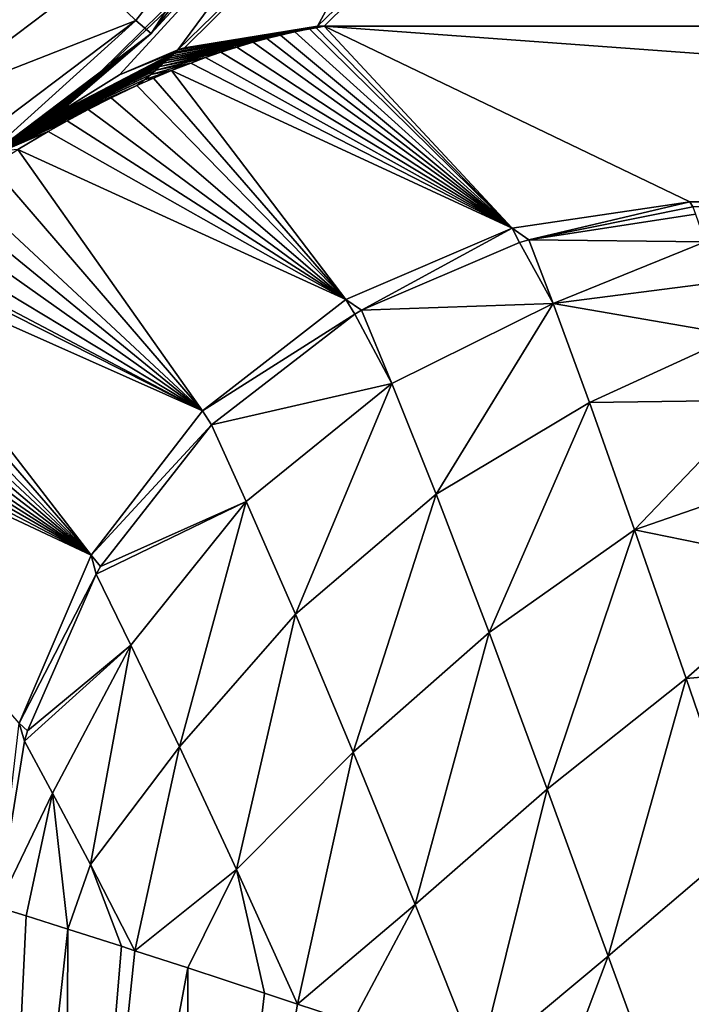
# Model space of a CAD drawing. Header units: millimetres. Extents: x -40 to 40, y -40 to 40.
# Tile 197 of 256: x -1.903 to -1.147, y 0.694 to 1.803. Entities that reach past the tile are written whole.
import ezdxf

# ---------------------------------------------------------------- set-up
doc = ezdxf.new("R2010")
doc.units = ezdxf.units.MM
doc.header["$LTSCALE"] = 26.699852
for name, color, linetype in [('1', 7, 'CONTINUOUS'), ('149', 7, 'CONTINUOUS'), ('16', 7, 'CONTINUOUS'), ('424', 7, 'CONTINUOUS'), ('737', 7, 'CONTINUOUS'), ('738', 7, 'CONTINUOUS'), ('739', 7, 'CONTINUOUS'), ('740', 7, 'CONTINUOUS'), ('741', 7, 'CONTINUOUS'), ('742', 7, 'CONTINUOUS'), ('746', 7, 'CONTINUOUS'), ('750', 7, 'CONTINUOUS'), ('751', 7, 'CONTINUOUS')]:
    doc.layers.add(name, color=color, linetype=linetype)

msp = doc.modelspace()

# ---------------------------------------------------------------- linework, layer by layer
at = {"layer": '1', "linetype": 'Continuous'}
for points in [[(0, 39.5), (-1.9386, 39.4524), (0, -39.5), (0, 39.5)], [(0, -39.5), (-1.9386, 39.4524), (-3.872, -39.3098), (0, -39.5)]]:
    msp.add_3dface(points, dxfattribs=at)
at = {"layer": '149', "linetype": 'Continuous'}
for points in [[(-1.264, 2.0881, -967.453), (1.5604, 1.7951, -970.7086), (-1.5604, 1.7951, -970.7086), (-1.264, 2.0881, -967.453)], [(1.2634, 2.0888, -967.4448), (1.5604, 1.7951, -970.7086), (-1.264, 2.0881, -967.453), (1.2634, 2.0888, -967.4448)], [(-1.5604, 1.7951, -970.7086), (1.5604, 1.7951, -970.7086), (1.1487, 1.5975, -972.904), (-1.5604, 1.7951, -970.7086)], [(-1.1487, 1.5975, -972.904), (-1.5604, 1.7951, -970.7086), (1.1487, 1.5975, -972.904), (-1.1487, 1.5975, -972.904)]]:
    msp.add_3dface(points, dxfattribs=at)
at = {"layer": '16', "linetype": 'Continuous'}
for points in [[(33.9501, -1.8406, -3.5), (-33.9501, 1.8406, -3.5), (33.9501, 1.8406, -3.5), (33.9501, -1.8406, -3.5)], [(-33.9501, -1.8406, -3.5), (-33.9501, 1.8406, -3.5), (33.9501, -1.8406, -3.5), (-33.9501, -1.8406, -3.5)]]:
    msp.add_3dface(points, dxfattribs=at)
at = {"layer": '424', "linetype": 'Continuous'}
for points in [[(-13.8109, 0, -821), (13.8109, 0, -821), (-14.0554, 14.5087, -821.2533), (-13.8109, 0, -821)], [(13.8109, 0, -821), (14.0554, 14.5087, -821.2533), (-14.0554, 14.5087, -821.2533), (13.8109, 0, -821)]]:
    msp.add_3dface(points, dxfattribs=at)
at = {"layer": '737', "linetype": 'Continuous'}
for points in [[(-1.1487, 1.5975, -972.904), (1.1454, 1.5916, -972.9563), (-1.1454, 1.5916, -972.9563), (-1.1487, 1.5975, -972.904)], [(-1.1487, 1.5975, -972.904), (1.1487, 1.5975, -972.904), (1.1454, 1.5916, -972.9563), (-1.1487, 1.5975, -972.904)]]:
    msp.add_3dface(points, dxfattribs=at)
at = {"layer": '738', "linetype": 'Continuous'}
for points in [[(-1.1487, 1.5975, -972.904), (-1.3301, 1.5546, -973.0382), (-1.349, 1.5678, -972.9389), (-1.1487, 1.5975, -972.904)], [(-1.1487, 1.5975, -972.904), (-1.1454, 1.5916, -972.9563), (-1.3301, 1.5546, -973.0382), (-1.1487, 1.5975, -972.904)], [(-1.1454, 1.5916, -972.9563), (-1.1422, 1.5834, -973.0083), (-1.3301, 1.5546, -973.0382), (-1.1454, 1.5916, -972.9563)], [(-1.349, 1.5678, -972.9389), (-1.5185, 1.4754, -973.0592), (-1.5362, 1.4876, -972.9668), (-1.349, 1.5678, -972.9389)], [(-1.3407, 1.5515, -973.0397), (-1.5185, 1.4754, -973.0592), (-1.349, 1.5678, -972.9389), (-1.3407, 1.5515, -973.0397)], [(-1.3301, 1.5546, -973.0382), (-1.3407, 1.5515, -973.0397), (-1.349, 1.5678, -972.9389), (-1.3301, 1.5546, -973.0382)], [(-1.5362, 1.4876, -972.9668), (-1.5262, 1.4708, -973.0598), (-1.6977, 1.362, -972.9858), (-1.5362, 1.4876, -972.9668)], [(-1.5185, 1.4754, -973.0592), (-1.5262, 1.4708, -973.0598), (-1.5362, 1.4876, -972.9668), (-1.5185, 1.4754, -973.0592)], [(-1.5262, 1.4708, -973.0598), (-1.6873, 1.3462, -973.0675), (-1.6977, 1.362, -972.9858), (-1.5262, 1.4708, -973.0598)], [(-1.6977, 1.362, -972.9858), (-1.6873, 1.3462, -973.0675), (-1.823, 1.1994, -972.9946), (-1.6977, 1.362, -972.9858)], [(-1.6873, 1.3462, -973.0675), (-1.8125, 1.1866, -973.0623), (-1.823, 1.1994, -972.9946), (-1.6873, 1.3462, -973.0675)], [(-1.823, 1.1994, -972.9946), (-1.8175, 1.1782, -973.0617), (-1.9039, 1.0104, -972.9928), (-1.823, 1.1994, -972.9946)], [(-1.8125, 1.1866, -973.0623), (-1.8175, 1.1782, -973.0617), (-1.823, 1.1994, -972.9946), (-1.8125, 1.1866, -973.0623)], [(-1.8175, 1.1782, -973.0617), (-1.8947, 1.0015, -973.0445), (-1.9039, 1.0104, -972.9928), (-1.8175, 1.1782, -973.0617)], [(-1.8981, 0.9901, -973.043), (-1.9284, 0.803, -973.0151), (-1.9039, 1.0104, -972.9928), (-1.8981, 0.9901, -973.043)], [(-1.8947, 1.0015, -973.0445), (-1.8981, 0.9901, -973.043), (-1.9039, 1.0104, -972.9928), (-1.8947, 1.0015, -973.0445)]]:
    msp.add_3dface(points, dxfattribs=at)
at = {"layer": '739', "linetype": 'Continuous'}
for points in [[(-1.5937, 1.7889, -970.7647), (-1.349, 1.5678, -972.9389), (-1.6097, 1.7852, -970.7897), (-1.5937, 1.7889, -970.7647)], [(-1.5772, 1.7922, -970.7376), (-1.349, 1.5678, -972.9389), (-1.5937, 1.7889, -970.7647), (-1.5772, 1.7922, -970.7376)], [(-1.5697, 1.7935, -970.7247), (-1.349, 1.5678, -972.9389), (-1.5772, 1.7922, -970.7376), (-1.5697, 1.7935, -970.7247)], [(-1.5604, 1.7951, -970.7086), (-1.349, 1.5678, -972.9389), (-1.5697, 1.7935, -970.7247), (-1.5604, 1.7951, -970.7086)], [(-1.5604, 1.7951, -970.7086), (-1.1487, 1.5975, -972.904), (-1.349, 1.5678, -972.9389), (-1.5604, 1.7951, -970.7086)], [(-1.6405, 1.7772, -970.8345), (-1.349, 1.5678, -972.9389), (-1.659, 1.7717, -970.8591), (-1.6405, 1.7772, -970.8345)], [(-1.6253, 1.7813, -970.8129), (-1.349, 1.5678, -972.9389), (-1.6405, 1.7772, -970.8345), (-1.6253, 1.7813, -970.8129)], [(-1.6097, 1.7852, -970.7897), (-1.349, 1.5678, -972.9389), (-1.6253, 1.7813, -970.8129), (-1.6097, 1.7852, -970.7897)], [(-1.6769, 1.7659, -970.8816), (-1.349, 1.5678, -972.9389), (-1.6942, 1.7599, -970.9019), (-1.6769, 1.7659, -970.8816)], [(-1.659, 1.7717, -970.8591), (-1.349, 1.5678, -972.9389), (-1.6769, 1.7659, -970.8816), (-1.659, 1.7717, -970.8591)], [(-1.7109, 1.7537, -970.9202), (-1.349, 1.5678, -972.9389), (-1.7323, 1.7453, -970.9417), (-1.7109, 1.7537, -970.9202)], [(-1.6942, 1.7599, -970.9019), (-1.349, 1.5678, -972.9389), (-1.7109, 1.7537, -970.9202), (-1.6942, 1.7599, -970.9019)], [(-1.7323, 1.7453, -970.9417), (-1.5362, 1.4876, -972.9668), (-1.7527, 1.7366, -970.9604), (-1.7323, 1.7453, -970.9417)], [(-1.349, 1.5678, -972.9389), (-1.5362, 1.4876, -972.9668), (-1.7323, 1.7453, -970.9417), (-1.349, 1.5678, -972.9389)], [(-1.7527, 1.7366, -970.9604), (-1.5362, 1.4876, -972.9668), (-1.7714, 1.7283, -970.9759), (-1.7527, 1.7366, -970.9604)], [(-1.7714, 1.7283, -970.9759), (-1.5362, 1.4876, -972.9668), (-1.8003, 1.7146, -970.9967), (-1.7714, 1.7283, -970.9759)], [(-1.8003, 1.7146, -970.9967), (-1.5362, 1.4876, -972.9668), (-1.8264, 1.7013, -971.0123), (-1.8003, 1.7146, -970.9967)], [(-1.8264, 1.7013, -971.0123), (-1.5362, 1.4876, -972.9668), (-1.8501, 1.6886, -971.0238), (-1.8264, 1.7013, -971.0123)], [(-1.8501, 1.6886, -971.0238), (-1.5362, 1.4876, -972.9668), (-1.8713, 1.6766, -971.0319), (-1.8501, 1.6886, -971.0238)], [(-1.8713, 1.6766, -971.0319), (-1.5362, 1.4876, -972.9668), (-1.9055, 1.6563, -971.0406), (-1.8713, 1.6766, -971.0319)], [(-1.9055, 1.6563, -971.0406), (-1.6977, 1.362, -972.9858), (-1.9352, 1.6376, -971.0437), (-1.9055, 1.6563, -971.0406)], [(-1.5362, 1.4876, -972.9668), (-1.6977, 1.362, -972.9858), (-1.9055, 1.6563, -971.0406), (-1.5362, 1.4876, -972.9668)], [(-1.9352, 1.6376, -971.0437), (-1.6977, 1.362, -972.9858), (-1.9693, 1.6148, -971.042), (-1.9352, 1.6376, -971.0437)], [(-1.9693, 1.6148, -971.042), (-1.6977, 1.362, -972.9858), (-1.9896, 1.6007, -971.0383), (-1.9693, 1.6148, -971.042)], [(-1.9896, 1.6007, -971.0383), (-1.6977, 1.362, -972.9858), (-2.012, 1.5845, -971.0317), (-1.9896, 1.6007, -971.0383)], [(-2.012, 1.5845, -971.0317), (-1.6977, 1.362, -972.9858), (-2.0363, 1.5664, -971.0217), (-2.012, 1.5845, -971.0317)], [(-2.0363, 1.5664, -971.0217), (-1.6977, 1.362, -972.9858), (-2.0562, 1.551, -971.0112), (-2.0363, 1.5664, -971.0217)], [(-2.062, 1.5465, -971.0077), (-1.6977, 1.362, -972.9858), (-2.0798, 1.5322, -970.9958), (-2.062, 1.5465, -971.0077)], [(-2.0562, 1.551, -971.0112), (-1.6977, 1.362, -972.9858), (-2.062, 1.5465, -971.0077), (-2.0562, 1.551, -971.0112)], [(-2.0798, 1.5322, -970.9958), (-1.823, 1.1994, -972.9946), (-2.0984, 1.517, -970.9815), (-2.0798, 1.5322, -970.9958)], [(-1.6977, 1.362, -972.9858), (-1.823, 1.1994, -972.9946), (-2.0798, 1.5322, -970.9958), (-1.6977, 1.362, -972.9858)], [(-2.0984, 1.517, -970.9815), (-1.823, 1.1994, -972.9946), (-2.1175, 1.5009, -970.9646), (-2.0984, 1.517, -970.9815)], [(-2.1175, 1.5009, -970.9646), (-1.823, 1.1994, -972.9946), (-2.1324, 1.4881, -970.9501), (-2.1175, 1.5009, -970.9646)], [(-2.1324, 1.4881, -970.9501), (-1.823, 1.1994, -972.9946), (-2.1476, 1.4747, -970.9337), (-2.1324, 1.4881, -970.9501)], [(-2.1476, 1.4747, -970.9337), (-1.823, 1.1994, -972.9946), (-2.1633, 1.4606, -970.9153), (-2.1476, 1.4747, -970.9337)], [(-2.1633, 1.4606, -970.9153), (-1.823, 1.1994, -972.9946), (-2.1794, 1.4458, -970.8947), (-2.1633, 1.4606, -970.9153)], [(-2.1794, 1.4458, -970.8947), (-1.823, 1.1994, -972.9946), (-2.1927, 1.4334, -970.8764), (-2.1794, 1.4458, -970.8947)], [(-2.1927, 1.4334, -970.8764), (-1.823, 1.1994, -972.9946), (-2.2062, 1.4205, -970.8564), (-2.1927, 1.4334, -970.8764)], [(-2.2062, 1.4205, -970.8564), (-1.823, 1.1994, -972.9946), (-2.2201, 1.407, -970.8346), (-2.2062, 1.4205, -970.8564)], [(-2.2201, 1.407, -970.8346), (-1.823, 1.1994, -972.9946), (-2.2344, 1.3928, -970.8107), (-2.2201, 1.407, -970.8346)], [(-1.823, 1.1994, -972.9946), (-1.9039, 1.0104, -972.9928), (-2.2344, 1.3928, -970.8107), (-1.823, 1.1994, -972.9946)]]:
    msp.add_3dface(points, dxfattribs=at)
at = {"layer": '740', "linetype": 'Continuous'}
for points in [[(-1.5937, 1.7889, -970.7647), (-1.7322, 1.762, -970.763), (-1.7297, 1.7644, -970.7374), (-1.5937, 1.7889, -970.7647)], [(-1.5937, 1.7889, -970.7647), (-1.6097, 1.7852, -970.7897), (-1.7322, 1.762, -970.763), (-1.5937, 1.7889, -970.7647)], [(-1.5772, 1.7922, -970.7376), (-1.7297, 1.7644, -970.7374), (-1.7275, 1.7665, -970.7119), (-1.5772, 1.7922, -970.7376)], [(-1.5772, 1.7922, -970.7376), (-1.5937, 1.7889, -970.7647), (-1.7297, 1.7644, -970.7374), (-1.5772, 1.7922, -970.7376)], [(-1.5697, 1.7935, -970.7247), (-1.7275, 1.7665, -970.7119), (-1.7254, 1.7685, -970.6863), (-1.5697, 1.7935, -970.7247)], [(-1.5697, 1.7935, -970.7247), (-1.5772, 1.7922, -970.7376), (-1.7275, 1.7665, -970.7119), (-1.5697, 1.7935, -970.7247)], [(-1.5697, 1.7935, -970.7247), (-1.7254, 1.7685, -970.6863), (-1.718, 1.771, -970.6874), (-1.5697, 1.7935, -970.7247)], [(-1.5682, 1.7951, -970.7077), (-1.5697, 1.7935, -970.7247), (-1.718, 1.771, -970.6874), (-1.5682, 1.7951, -970.7077)], [(-1.5604, 1.7951, -970.7086), (-1.5697, 1.7935, -970.7247), (-1.5682, 1.7951, -970.7077), (-1.5604, 1.7951, -970.7086)], [(-1.6405, 1.7772, -970.8345), (-1.659, 1.7717, -970.8591), (-1.7381, 1.7565, -970.8145), (-1.6405, 1.7772, -970.8345)], [(-1.6405, 1.7772, -970.8345), (-1.7381, 1.7565, -970.8145), (-1.735, 1.7594, -970.7887), (-1.6405, 1.7772, -970.8345)], [(-1.6097, 1.7852, -970.7897), (-1.6253, 1.7813, -970.8129), (-1.735, 1.7594, -970.7887), (-1.6097, 1.7852, -970.7897)], [(-1.6097, 1.7852, -970.7897), (-1.735, 1.7594, -970.7887), (-1.7322, 1.762, -970.763), (-1.6097, 1.7852, -970.7897)], [(-1.6253, 1.7813, -970.8129), (-1.6405, 1.7772, -970.8345), (-1.735, 1.7594, -970.7887), (-1.6253, 1.7813, -970.8129)], [(-1.8631, 1.6951, -970.7088), (-1.7297, 1.7644, -970.7374), (-1.8651, 1.6936, -970.7292), (-1.8631, 1.6951, -970.7088)], [(-1.7297, 1.7644, -970.7374), (-1.7322, 1.762, -970.763), (-1.8651, 1.6936, -970.7292), (-1.7297, 1.7644, -970.7374)], [(-1.7275, 1.7665, -970.7119), (-1.7297, 1.7644, -970.7374), (-1.8631, 1.6951, -970.7088), (-1.7275, 1.7665, -970.7119)], [(-1.8611, 1.6966, -970.6871), (-1.7275, 1.7665, -970.7119), (-1.8631, 1.6951, -970.7088), (-1.8611, 1.6966, -970.6871)], [(-1.8591, 1.6981, -970.6638), (-1.7275, 1.7665, -970.7119), (-1.8611, 1.6966, -970.6871), (-1.8591, 1.6981, -970.6638)], [(-1.791, 1.7406, -970.6759), (-1.7275, 1.7665, -970.7119), (-1.8591, 1.6981, -970.6638), (-1.791, 1.7406, -970.6759)], [(-1.7254, 1.7685, -970.6863), (-1.7275, 1.7665, -970.7119), (-1.791, 1.7406, -970.6759), (-1.7254, 1.7685, -970.6863)], [(-1.6769, 1.7659, -970.8816), (-1.6942, 1.7599, -970.9019), (-1.7456, 1.7498, -970.8665), (-1.6769, 1.7659, -970.8816)], [(-1.6769, 1.7659, -970.8816), (-1.7456, 1.7498, -970.8665), (-1.7416, 1.7534, -970.8404), (-1.6769, 1.7659, -970.8816)], [(-1.659, 1.7717, -970.8591), (-1.6769, 1.7659, -970.8816), (-1.7416, 1.7534, -970.8404), (-1.659, 1.7717, -970.8591)], [(-1.659, 1.7717, -970.8591), (-1.7416, 1.7534, -970.8404), (-1.7381, 1.7565, -970.8145), (-1.659, 1.7717, -970.8591)], [(-1.7416, 1.7534, -970.8404), (-1.7456, 1.7498, -970.8665), (-1.8744, 1.6869, -970.8054), (-1.7416, 1.7534, -970.8404)], [(-1.8713, 1.6892, -970.7825), (-1.7416, 1.7534, -970.8404), (-1.8744, 1.6869, -970.8054), (-1.8713, 1.6892, -970.7825)], [(-1.7381, 1.7565, -970.8145), (-1.7416, 1.7534, -970.8404), (-1.8713, 1.6892, -970.7825), (-1.7381, 1.7565, -970.8145)], [(-1.8692, 1.6907, -970.766), (-1.7381, 1.7565, -970.8145), (-1.8713, 1.6892, -970.7825), (-1.8692, 1.6907, -970.766)], [(-1.735, 1.7594, -970.7887), (-1.7381, 1.7565, -970.8145), (-1.8692, 1.6907, -970.766), (-1.735, 1.7594, -970.7887)], [(-1.8671, 1.6922, -970.7482), (-1.735, 1.7594, -970.7887), (-1.8692, 1.6907, -970.766), (-1.8671, 1.6922, -970.7482)], [(-1.8651, 1.6936, -970.7292), (-1.7322, 1.762, -970.763), (-1.8671, 1.6922, -970.7482), (-1.8651, 1.6936, -970.7292)], [(-1.7322, 1.762, -970.763), (-1.735, 1.7594, -970.7887), (-1.8671, 1.6922, -970.7482), (-1.7322, 1.762, -970.763)], [(-1.7109, 1.7537, -970.9202), (-1.7323, 1.7453, -970.9417), (-1.7558, 1.7409, -970.9198), (-1.7109, 1.7537, -970.9202)], [(-1.7109, 1.7537, -970.9202), (-1.7558, 1.7409, -970.9198), (-1.7503, 1.7457, -970.893), (-1.7109, 1.7537, -970.9202)], [(-1.6942, 1.7599, -970.9019), (-1.7109, 1.7537, -970.9202), (-1.7503, 1.7457, -970.893), (-1.6942, 1.7599, -970.9019)], [(-1.6942, 1.7599, -970.9019), (-1.7503, 1.7457, -970.893), (-1.7456, 1.7498, -970.8665), (-1.6942, 1.7599, -970.9019)], [(-1.7558, 1.7409, -970.9198), (-1.7627, 1.7353, -970.9473), (-1.8871, 1.678, -970.8759), (-1.7558, 1.7409, -970.9198)], [(-1.8839, 1.6802, -970.861), (-1.7558, 1.7409, -970.9198), (-1.8871, 1.678, -970.8759), (-1.8839, 1.6802, -970.861)], [(-1.8807, 1.6824, -970.8444), (-1.7503, 1.7457, -970.893), (-1.8839, 1.6802, -970.861), (-1.8807, 1.6824, -970.8444)], [(-1.7503, 1.7457, -970.893), (-1.7558, 1.7409, -970.9198), (-1.8839, 1.6802, -970.861), (-1.7503, 1.7457, -970.893)], [(-1.8775, 1.6846, -970.8259), (-1.7503, 1.7457, -970.893), (-1.8807, 1.6824, -970.8444), (-1.8775, 1.6846, -970.8259)], [(-1.8744, 1.6869, -970.8054), (-1.7456, 1.7498, -970.8665), (-1.8775, 1.6846, -970.8259), (-1.8744, 1.6869, -970.8054)], [(-1.7456, 1.7498, -970.8665), (-1.7503, 1.7457, -970.893), (-1.8775, 1.6846, -970.8259), (-1.7456, 1.7498, -970.8665)], [(-1.7323, 1.7453, -970.9417), (-1.7527, 1.7366, -970.9604), (-1.7627, 1.7353, -970.9473), (-1.7323, 1.7453, -970.9417)], [(-1.7323, 1.7453, -970.9417), (-1.7627, 1.7353, -970.9473), (-1.7558, 1.7409, -970.9198), (-1.7323, 1.7453, -970.9417)], [(-1.8871, 1.678, -970.8759), (-1.7627, 1.7353, -970.9473), (-1.8903, 1.6758, -970.8891), (-1.8871, 1.678, -970.8759)], [(-1.7627, 1.7353, -970.9473), (-1.7714, 1.7283, -970.9759), (-1.8903, 1.6758, -970.8891), (-1.7627, 1.7353, -970.9473)], [(-1.7527, 1.7366, -970.9604), (-1.7714, 1.7283, -970.9759), (-1.7627, 1.7353, -970.9473), (-1.7527, 1.7366, -970.9604)], [(-1.7714, 1.7283, -970.9759), (-1.8003, 1.7146, -970.9967), (-1.8966, 1.6714, -970.9113), (-1.7714, 1.7283, -970.9759)], [(-1.8934, 1.6736, -970.9009), (-1.7714, 1.7283, -970.9759), (-1.8966, 1.6714, -970.9113), (-1.8934, 1.6736, -970.9009)], [(-1.8903, 1.6758, -970.8891), (-1.7714, 1.7283, -970.9759), (-1.8934, 1.6736, -970.9009), (-1.8903, 1.6758, -970.8891)], [(-1.8003, 1.7146, -970.9967), (-1.8264, 1.7013, -971.0123), (-1.903, 1.6671, -970.9285), (-1.8003, 1.7146, -970.9967)], [(-1.8966, 1.6714, -970.9113), (-1.8003, 1.7146, -970.9967), (-1.903, 1.6671, -970.9285), (-1.8966, 1.6714, -970.9113)], [(-1.8264, 1.7013, -971.0123), (-1.8501, 1.6886, -971.0238), (-1.9095, 1.6629, -970.9412), (-1.8264, 1.7013, -971.0123)], [(-1.903, 1.6671, -970.9285), (-1.8264, 1.7013, -971.0123), (-1.9095, 1.6629, -970.9412), (-1.903, 1.6671, -970.9285)], [(-1.8501, 1.6886, -971.0238), (-1.8713, 1.6766, -971.0319), (-1.9159, 1.6587, -970.9499), (-1.8501, 1.6886, -971.0238)], [(-1.9095, 1.6629, -970.9412), (-1.8501, 1.6886, -971.0238), (-1.9159, 1.6587, -970.9499), (-1.9095, 1.6629, -970.9412)], [(-1.8713, 1.6766, -971.0319), (-1.9055, 1.6563, -971.0406), (-1.9221, 1.6548, -970.9548), (-1.8713, 1.6766, -971.0319)], [(-1.9159, 1.6587, -970.9499), (-1.8713, 1.6766, -971.0319), (-1.9221, 1.6548, -970.9548), (-1.9159, 1.6587, -970.9499)]]:
    msp.add_3dface(points, dxfattribs=at)
at = {"layer": '741', "linetype": 'Continuous'}
for points in [[(-1.5965, 1.9898, -824.4609), (-1.6862, 1.8624, -967.9257), (-1.7553, 1.787, -824.4627), (-1.5965, 1.9898, -824.4609)], [(-1.6862, 1.8624, -967.9257), (-1.8591, 1.6981, -970.6638), (-1.7553, 1.787, -824.4627), (-1.6862, 1.8624, -967.9257)], [(-1.7553, 1.787, -824.4627), (-1.9556, 1.6345, -970.9348), (-1.9614, 1.6312, -824.464), (-1.7553, 1.787, -824.4627)], [(-1.9477, 1.6391, -970.9457), (-1.9556, 1.6345, -970.9348), (-1.7553, 1.787, -824.4627), (-1.9477, 1.6391, -970.9457)], [(-1.9404, 1.6435, -970.9527), (-1.9477, 1.6391, -970.9457), (-1.7553, 1.787, -824.4627), (-1.9404, 1.6435, -970.9527)], [(-1.9338, 1.6475, -970.9561), (-1.9404, 1.6435, -970.9527), (-1.7553, 1.787, -824.4627), (-1.9338, 1.6475, -970.9561)], [(-1.9279, 1.6511, -970.9567), (-1.9338, 1.6475, -970.9561), (-1.7553, 1.787, -824.4627), (-1.9279, 1.6511, -970.9567)], [(-1.9221, 1.6548, -970.9548), (-1.9279, 1.6511, -970.9567), (-1.7553, 1.787, -824.4627), (-1.9221, 1.6548, -970.9548)], [(-1.9159, 1.6587, -970.9499), (-1.9221, 1.6548, -970.9548), (-1.7553, 1.787, -824.4627), (-1.9159, 1.6587, -970.9499)], [(-1.9095, 1.6629, -970.9412), (-1.9159, 1.6587, -970.9499), (-1.7553, 1.787, -824.4627), (-1.9095, 1.6629, -970.9412)], [(-1.903, 1.6671, -970.9285), (-1.9095, 1.6629, -970.9412), (-1.7553, 1.787, -824.4627), (-1.903, 1.6671, -970.9285)], [(-1.8966, 1.6714, -970.9113), (-1.903, 1.6671, -970.9285), (-1.7553, 1.787, -824.4627), (-1.8966, 1.6714, -970.9113)], [(-1.8934, 1.6736, -970.9009), (-1.8966, 1.6714, -970.9113), (-1.7553, 1.787, -824.4627), (-1.8934, 1.6736, -970.9009)], [(-1.8903, 1.6758, -970.8891), (-1.8934, 1.6736, -970.9009), (-1.7553, 1.787, -824.4627), (-1.8903, 1.6758, -970.8891)], [(-1.8871, 1.678, -970.8759), (-1.8903, 1.6758, -970.8891), (-1.7553, 1.787, -824.4627), (-1.8871, 1.678, -970.8759)], [(-1.8839, 1.6802, -970.861), (-1.8871, 1.678, -970.8759), (-1.7553, 1.787, -824.4627), (-1.8839, 1.6802, -970.861)], [(-1.8807, 1.6824, -970.8444), (-1.8839, 1.6802, -970.861), (-1.7553, 1.787, -824.4627), (-1.8807, 1.6824, -970.8444)], [(-1.8775, 1.6846, -970.8259), (-1.8807, 1.6824, -970.8444), (-1.7553, 1.787, -824.4627), (-1.8775, 1.6846, -970.8259)], [(-1.8744, 1.6869, -970.8054), (-1.8775, 1.6846, -970.8259), (-1.7553, 1.787, -824.4627), (-1.8744, 1.6869, -970.8054)], [(-1.8713, 1.6892, -970.7825), (-1.8744, 1.6869, -970.8054), (-1.7553, 1.787, -824.4627), (-1.8713, 1.6892, -970.7825)], [(-1.8692, 1.6907, -970.766), (-1.8713, 1.6892, -970.7825), (-1.7553, 1.787, -824.4627), (-1.8692, 1.6907, -970.766)], [(-1.8671, 1.6922, -970.7482), (-1.8692, 1.6907, -970.766), (-1.7553, 1.787, -824.4627), (-1.8671, 1.6922, -970.7482)], [(-1.8651, 1.6936, -970.7292), (-1.8671, 1.6922, -970.7482), (-1.7553, 1.787, -824.4627), (-1.8651, 1.6936, -970.7292)], [(-1.8631, 1.6951, -970.7088), (-1.8651, 1.6936, -970.7292), (-1.7553, 1.787, -824.4627), (-1.8631, 1.6951, -970.7088)], [(-1.8611, 1.6966, -970.6871), (-1.8631, 1.6951, -970.7088), (-1.7553, 1.787, -824.4627), (-1.8611, 1.6966, -970.6871)], [(-1.8591, 1.6981, -970.6638), (-1.8611, 1.6966, -970.6871), (-1.7553, 1.787, -824.4627), (-1.8591, 1.6981, -970.6638)]]:
    msp.add_3dface(points, dxfattribs=at)
at = {"layer": '742', "linetype": 'Continuous'}
for points in [[(-1.264, 2.0881, -967.453), (-1.5604, 1.7951, -970.7086), (-1.5682, 1.7951, -970.7077), (-1.264, 2.0881, -967.453)], [(-1.264, 2.0881, -967.453), (-1.5682, 1.7951, -970.7077), (-1.4225, 2.0632, -967.4407), (-1.264, 2.0881, -967.453)], [(-1.4225, 2.0632, -967.4407), (-1.7254, 1.7685, -970.6863), (-1.5594, 1.9931, -967.425), (-1.4225, 2.0632, -967.4407)], [(-1.718, 1.771, -970.6874), (-1.7254, 1.7685, -970.6863), (-1.4225, 2.0632, -967.4407), (-1.718, 1.771, -970.6874)], [(-1.5682, 1.7951, -970.7077), (-1.718, 1.771, -970.6874), (-1.4225, 2.0632, -967.4407), (-1.5682, 1.7951, -970.7077)], [(-1.791, 1.7406, -970.6759), (-1.8591, 1.6981, -970.6638), (-1.5594, 1.9931, -967.425), (-1.791, 1.7406, -970.6759)], [(-1.8591, 1.6981, -970.6638), (-1.6862, 1.8624, -967.9257), (-1.5594, 1.9931, -967.425), (-1.8591, 1.6981, -970.6638)], [(-1.7254, 1.7685, -970.6863), (-1.791, 1.7406, -970.6759), (-1.5594, 1.9931, -967.425), (-1.7254, 1.7685, -970.6863)]]:
    msp.add_3dface(points, dxfattribs=at)
at = {"layer": '746', "linetype": 'Continuous'}
for points in [[(-1.6174, 1.9998, -824.3105), (-1.7728, 1.8016, -824.314), (-1.8226, 1.8499, -824.1736), (-1.6174, 1.9998, -824.3105)], [(-1.6174, 1.9998, -824.3105), (-1.7553, 1.787, -824.4627), (-1.7728, 1.8016, -824.314), (-1.6174, 1.9998, -824.3105)], [(-1.5965, 1.9898, -824.4609), (-1.7553, 1.787, -824.4627), (-1.6174, 1.9998, -824.3105), (-1.5965, 1.9898, -824.4609)], [(-1.8226, 1.8499, -824.1736), (-2.0089, 1.7091, -824.1761), (-2.0637, 1.8035, -824.0637), (-1.8226, 1.8499, -824.1736)], [(-1.8226, 1.8499, -824.1736), (-1.7728, 1.8016, -824.314), (-2.0089, 1.7091, -824.1761), (-1.8226, 1.8499, -824.1736)], [(-1.7728, 1.8016, -824.314), (-1.9737, 1.6498, -824.3166), (-2.0089, 1.7091, -824.1761), (-1.7728, 1.8016, -824.314)], [(-1.7728, 1.8016, -824.314), (-1.9614, 1.6312, -824.464), (-1.9737, 1.6498, -824.3166), (-1.7728, 1.8016, -824.314)], [(-1.7553, 1.787, -824.4627), (-1.9614, 1.6312, -824.464), (-1.7728, 1.8016, -824.314), (-1.7553, 1.787, -824.4627)]]:
    msp.add_3dface(points, dxfattribs=at)
at = {"layer": '750', "linetype": 'Continuous'}
for points in [[(-1.9342, 0, -973.0221), (-1.9284, 0.803, -973.0151), (-1.8962, 0.7932, -973.1457), (-1.9342, 0, -973.0221)], [(-1.8492, 0.7784, -973.2729), (-1.9342, 0, -973.0221), (-1.8962, 0.7932, -973.1457), (-1.8492, 0.7784, -973.2729)], [(-1.8521, 0, -973.286), (-1.9342, 0, -973.0221), (-1.8492, 0.7784, -973.2729), (-1.8521, 0, -973.286)], [(-1.7888, 0.759, -973.3932), (-1.8521, 0, -973.286), (-1.8492, 0.7784, -973.2729), (-1.7888, 0.759, -973.3932)], [(-1.7736, 0.754, -973.4188), (-1.8521, 0, -973.286), (-1.7888, 0.759, -973.3932), (-1.7736, 0.754, -973.4188)], [(-1.714, 0.7347, -973.5076), (-1.8521, 0, -973.286), (-1.7736, 0.754, -973.4188), (-1.714, 0.7347, -973.5076)], [(-1.7119, 0, -973.524), (-1.8521, 0, -973.286), (-1.714, 0.7347, -973.5076), (-1.7119, 0, -973.524)], [(-1.6278, 0.7063, -973.6119), (-1.7119, 0, -973.524), (-1.714, 0.7347, -973.5076), (-1.6278, 0.7063, -973.6119)], [(-1.5905, 0.694, -973.6503), (-1.7119, 0, -973.524), (-1.6278, 0.7063, -973.6119), (-1.5905, 0.694, -973.6503)], [(-1.5288, 0.6736, -973.7071), (-1.7119, 0, -973.524), (-1.5905, 0.694, -973.6503), (-1.5288, 0.6736, -973.7071)]]:
    msp.add_3dface(points, dxfattribs=at)
at = {"layer": '751', "linetype": 'Continuous'}
for points in [[(-1.1422, 1.5834, -973.0083), (-1.1316, 1.5525, -973.1385), (-1.3301, 1.5546, -973.0382), (-1.1422, 1.5834, -973.0083)], [(-1.3407, 1.5515, -973.0397), (-1.3301, 1.5546, -973.0382), (-1.3028, 1.4831, -973.2667), (-1.3407, 1.5515, -973.0397)], [(-1.3301, 1.5546, -973.0382), (-1.1316, 1.5525, -973.1385), (-1.3028, 1.4831, -973.2667), (-1.3301, 1.5546, -973.0382)], [(-1.1316, 1.5525, -973.1385), (-1.1162, 1.5071, -973.265), (-1.3028, 1.4831, -973.2667), (-1.1316, 1.5525, -973.1385)], [(-1.5185, 1.4754, -973.0592), (-1.3407, 1.5515, -973.0397), (-1.3028, 1.4831, -973.2667), (-1.5185, 1.4754, -973.0592)], [(-1.1162, 1.5071, -973.265), (-1.0961, 1.4473, -973.3863), (-1.3028, 1.4831, -973.2667), (-1.1162, 1.5071, -973.265)], [(-1.5262, 1.4708, -973.0598), (-1.5185, 1.4754, -973.0592), (-1.4842, 1.393, -973.2969), (-1.5262, 1.4708, -973.0598)], [(-1.5185, 1.4754, -973.0592), (-1.3028, 1.4831, -973.2667), (-1.4842, 1.393, -973.2969), (-1.5185, 1.4754, -973.0592)], [(-1.4842, 1.393, -973.2969), (-1.3028, 1.4831, -973.2667), (-1.4345, 1.2681, -973.5009), (-1.4842, 1.393, -973.2969)], [(-1.3028, 1.4831, -973.2667), (-1.2619, 1.3714, -973.4699), (-1.4345, 1.2681, -973.5009), (-1.3028, 1.4831, -973.2667)], [(-1.3028, 1.4831, -973.2667), (-1.0961, 1.4473, -973.3863), (-1.2619, 1.3714, -973.4699), (-1.3028, 1.4831, -973.2667)], [(-1.6873, 1.3462, -973.0675), (-1.5262, 1.4708, -973.0598), (-1.4842, 1.393, -973.2969), (-1.6873, 1.3462, -973.0675)], [(-1.0961, 1.4473, -973.3863), (-1.0714, 1.3739, -973.5008), (-1.2619, 1.3714, -973.4699), (-1.0961, 1.4473, -973.3863)], [(-1.6873, 1.3462, -973.0675), (-1.4842, 1.393, -973.2969), (-1.6483, 1.2601, -973.2976), (-1.6873, 1.3462, -973.0675)], [(-1.6483, 1.2601, -973.2976), (-1.4842, 1.393, -973.2969), (-1.593, 1.1329, -973.49), (-1.6483, 1.2601, -973.2976)], [(-1.4842, 1.393, -973.2969), (-1.4345, 1.2681, -973.5009), (-1.593, 1.1329, -973.49), (-1.4842, 1.393, -973.2969)], [(-1.4345, 1.2681, -973.5009), (-1.2619, 1.3714, -973.4699), (-1.3748, 1.1123, -973.6652), (-1.4345, 1.2681, -973.5009)], [(-1.2619, 1.3714, -973.4699), (-1.211, 1.228, -973.6416), (-1.3748, 1.1123, -973.6652), (-1.2619, 1.3714, -973.4699)], [(-1.2619, 1.3714, -973.4699), (-1.0714, 1.3739, -973.5008), (-1.211, 1.228, -973.6416), (-1.2619, 1.3714, -973.4699)], [(-1.0714, 1.3739, -973.5008), (-1.0422, 1.2865, -973.6077), (-1.211, 1.228, -973.6416), (-1.0714, 1.3739, -973.5008)], [(-1.8125, 1.1866, -973.0623), (-1.6873, 1.3462, -973.0675), (-1.6483, 1.2601, -973.2976), (-1.8125, 1.1866, -973.0623)], [(-1.0422, 1.2865, -973.6077), (-1.0089, 1.1868, -973.7045), (-1.211, 1.228, -973.6416), (-1.0422, 1.2865, -973.6077)], [(-1.593, 1.1329, -973.49), (-1.4345, 1.2681, -973.5009), (-1.528, 0.9777, -973.6393), (-1.593, 1.1329, -973.49)], [(-1.4345, 1.2681, -973.5009), (-1.3748, 1.1123, -973.6652), (-1.528, 0.9777, -973.6393), (-1.4345, 1.2681, -973.5009)], [(-1.8175, 1.1782, -973.0617), (-1.6483, 1.2601, -973.2976), (-1.7782, 1.0983, -973.2644), (-1.8175, 1.1782, -973.0617)], [(-1.8175, 1.1782, -973.0617), (-1.8125, 1.1866, -973.0623), (-1.6483, 1.2601, -973.2976), (-1.8175, 1.1782, -973.0617)], [(-1.7782, 1.0983, -973.2644), (-1.6483, 1.2601, -973.2976), (-1.7233, 0.9836, -973.4322), (-1.7782, 1.0983, -973.2644)], [(-1.6483, 1.2601, -973.2976), (-1.593, 1.1329, -973.49), (-1.7233, 0.9836, -973.4322), (-1.6483, 1.2601, -973.2976)], [(-1.3748, 1.1123, -973.6652), (-1.211, 1.228, -973.6416), (-1.3093, 0.9361, -973.7888), (-1.3748, 1.1123, -973.6652)], [(-1.211, 1.228, -973.6416), (-1.1528, 1.0607, -973.7789), (-1.3093, 0.9361, -973.7888), (-1.211, 1.228, -973.6416)], [(-1.211, 1.228, -973.6416), (-1.0089, 1.1868, -973.7045), (-1.1528, 1.0607, -973.7789), (-1.211, 1.228, -973.6416)], [(-1.0089, 1.1868, -973.7045), (-0.9721, 1.0762, -973.7893), (-1.1528, 1.0607, -973.7789), (-1.0089, 1.1868, -973.7045)], [(-1.8947, 1.0015, -973.0445), (-1.8175, 1.1782, -973.0617), (-1.7782, 1.0983, -973.2644), (-1.8947, 1.0015, -973.0445)], [(-1.7233, 0.9836, -973.4322), (-1.593, 1.1329, -973.49), (-1.6592, 0.8456, -973.5607), (-1.7233, 0.9836, -973.4322)], [(-1.593, 1.1329, -973.49), (-1.528, 0.9777, -973.6393), (-1.6592, 0.8456, -973.5607), (-1.593, 1.1329, -973.49)], [(-1.528, 0.9777, -973.6393), (-1.3748, 1.1123, -973.6652), (-1.4581, 0.8061, -973.7458), (-1.528, 0.9777, -973.6393)], [(-1.3748, 1.1123, -973.6652), (-1.3093, 0.9361, -973.7888), (-1.4581, 0.8061, -973.7458), (-1.3748, 1.1123, -973.6652)], [(-1.8981, 0.9901, -973.043), (-1.7782, 1.0983, -973.2644), (-1.8665, 0.9316, -973.1909), (-1.8981, 0.9901, -973.043)], [(-1.8981, 0.9901, -973.043), (-1.8947, 1.0015, -973.0445), (-1.7782, 1.0983, -973.2644), (-1.8981, 0.9901, -973.043)], [(-1.8665, 0.9316, -973.1909), (-1.7782, 1.0983, -973.2644), (-1.8238, 0.8511, -973.3172), (-1.8665, 0.9316, -973.1909)], [(-1.7782, 1.0983, -973.2644), (-1.7233, 0.9836, -973.4322), (-1.8238, 0.8511, -973.3172), (-1.7782, 1.0983, -973.2644)], [(-1.1528, 1.0607, -973.7789), (-0.9721, 1.0762, -973.7893), (-1.0898, 0.8766, -973.8808), (-1.1528, 1.0607, -973.7789)], [(-1.3093, 0.9361, -973.7888), (-1.1528, 1.0607, -973.7789), (-1.2408, 0.7477, -973.8728), (-1.3093, 0.9361, -973.7888)], [(-1.1528, 1.0607, -973.7789), (-1.0898, 0.8766, -973.8808), (-1.2408, 0.7477, -973.8728), (-1.1528, 1.0607, -973.7789)], [(-1.9284, 0.803, -973.0151), (-1.8981, 0.9901, -973.043), (-1.8665, 0.9316, -973.1909), (-1.9284, 0.803, -973.0151)], [(-1.7233, 0.9836, -973.4322), (-1.7736, 0.754, -973.4188), (-1.8238, 0.8511, -973.3172), (-1.7233, 0.9836, -973.4322)], [(-1.7736, 0.754, -973.4188), (-1.7233, 0.9836, -973.4322), (-1.6592, 0.8456, -973.5607), (-1.7736, 0.754, -973.4188)], [(-1.528, 0.9777, -973.6393), (-1.5905, 0.694, -973.6503), (-1.6592, 0.8456, -973.5607), (-1.528, 0.9777, -973.6393)], [(-1.5905, 0.694, -973.6503), (-1.528, 0.9777, -973.6393), (-1.4581, 0.8061, -973.7458), (-1.5905, 0.694, -973.6503)], [(-1.8962, 0.7932, -973.1457), (-1.9284, 0.803, -973.0151), (-1.8665, 0.9316, -973.1909), (-1.8962, 0.7932, -973.1457)], [(-1.8492, 0.7784, -973.2729), (-1.8962, 0.7932, -973.1457), (-1.8665, 0.9316, -973.1909), (-1.8492, 0.7784, -973.2729)], [(-1.8492, 0.7784, -973.2729), (-1.8665, 0.9316, -973.1909), (-1.8238, 0.8511, -973.3172), (-1.8492, 0.7784, -973.2729)], [(-1.3093, 0.9361, -973.7888), (-1.3865, 0.6263, -973.8121), (-1.4581, 0.8061, -973.7458), (-1.3093, 0.9361, -973.7888)], [(-1.3865, 0.6263, -973.8121), (-1.3093, 0.9361, -973.7888), (-1.2408, 0.7477, -973.8728), (-1.3865, 0.6263, -973.8121)], [(-1.0898, 0.8766, -973.8808), (-1.1692, 0.5535, -973.9199), (-1.2408, 0.7477, -973.8728), (-1.0898, 0.8766, -973.8808)], [(-1.1692, 0.5535, -973.9199), (-1.0898, 0.8766, -973.8808), (-1.0238, 0.6821, -973.947), (-1.1692, 0.5535, -973.9199)], [(-1.7888, 0.759, -973.3932), (-1.8492, 0.7784, -973.2729), (-1.8238, 0.8511, -973.3172), (-1.7888, 0.759, -973.3932)], [(-1.7736, 0.754, -973.4188), (-1.7888, 0.759, -973.3932), (-1.8238, 0.8511, -973.3172), (-1.7736, 0.754, -973.4188)], [(-1.714, 0.7347, -973.5076), (-1.7736, 0.754, -973.4188), (-1.6592, 0.8456, -973.5607), (-1.714, 0.7347, -973.5076)], [(-1.6278, 0.7063, -973.6119), (-1.714, 0.7347, -973.5076), (-1.6592, 0.8456, -973.5607), (-1.6278, 0.7063, -973.6119)], [(-1.5905, 0.694, -973.6503), (-1.6278, 0.7063, -973.6119), (-1.6592, 0.8456, -973.5607), (-1.5905, 0.694, -973.6503)], [(-1.5288, 0.6736, -973.7071), (-1.5905, 0.694, -973.6503), (-1.4581, 0.8061, -973.7458), (-1.5288, 0.6736, -973.7071)], [(-1.3865, 0.6263, -973.8121), (-1.5288, 0.6736, -973.7071), (-1.4581, 0.8061, -973.7458), (-1.3865, 0.6263, -973.8121)], [(-1.2979, 0.5967, -973.8627), (-1.3865, 0.6263, -973.8121), (-1.2408, 0.7477, -973.8728), (-1.2979, 0.5967, -973.8627)], [(-1.1692, 0.5535, -973.9199), (-1.2979, 0.5967, -973.8627), (-1.2408, 0.7477, -973.8728), (-1.1692, 0.5535, -973.9199)]]:
    msp.add_3dface(points, dxfattribs=at)

doc.saveas('drawing.dxf')
